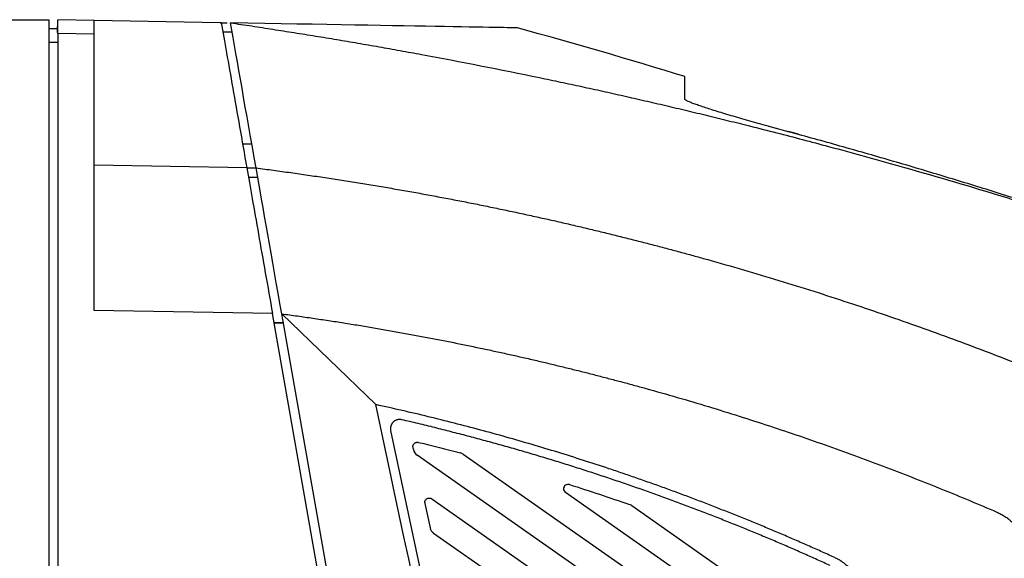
# Model space of a CAD drawing. Header units: millimetres. Extents: x -0.44 to 1.31, y -0.87 to 1.29.
# Tile 30 of 182: x -0.3 to -0.19, y 0.36 to 0.42. Entities that reach past the tile are written whole.
import ezdxf

# ---------------------------------------------------------------- set-up
doc = ezdxf.new("R2010")
doc.units = ezdxf.units.MM

msp = doc.modelspace()

# ---------------------------------------------------------------- linework, layer by layer
at = {"color": 7, "linetype": 'Continuous', "lineweight": 25}
for p, q in [((-0.38947, 0.41733), (-0.29421, 0.41733)), ((-0.29421, 0.41733), (-0.29421, -0.13167)), ((-0.29324, 0.41593), (-0.29321, 0.41731)), ((-0.28921, 0.41724), (-0.29321, 0.41731)), ((-0.27536, 0.417), (-0.28921, 0.41724)), ((-0.29323, 0.41631), (-0.29421, 0.41633)), ((-0.27523, 0.417), (-0.27536, 0.417)), ((-0.27536, 0.417), (-0.27456, 0.41699)), ((-0.27506, 0.416), (-0.27401, 0.41598)), ((-0.29321, 0.41581), (-0.29321, -0.13265)), ((-0.28921, 0.41574), (-0.29321, 0.41581)), ((-0.28921, 0.38533), (-0.28921, 0.41574)), ((-0.27403, 0.41595), (-0.27404, 0.41598)), ((-0.29321, 0.41481), (-0.29421, 0.41483)), ((-0.27186, 0.40363), (-0.27287, 0.40362)), ((-0.27242, 0.40104), (-0.28921, 0.40133)), ((-0.27242, 0.40104), (-0.2714, 0.40102)), ((-0.27224, 0.40002), (-0.27122, 0.40002)), ((-0.26959, 0.38499), (-0.28921, 0.38533)), ((-0.24685, 0.25603), (-0.26959, 0.38499)), ((-0.24586, 0.2562), (-0.26857, 0.38497)), ((-0.25821, 0.37498), (-0.26857, 0.38497)), ((-0.26941, 0.38399), (-0.2684, 0.38399)), ((-0.2684, 0.38399), (-0.26941, 0.38399)), ((-0.25659, 0.37214), (-0.23437, 0.26759)), ((-0.25414, 0.37024), (-0.25409, 0.37003)), ((-0.20485, 0.33522), (-0.25369, 0.36941)), ((-0.2486, 0.36952), (-0.20403, 0.3383)), ((-0.20685, 0.34394), (-0.23735, 0.3653)), ((-0.25283, 0.3641), (-0.25226, 0.36142)), ((-0.25206, 0.36461), (-0.20218, 0.32969)), ((-0.23007, 0.36387), (-0.20606, 0.34705)), ((-0.20304, 0.32663), (-0.25186, 0.36081))]:
    msp.add_line(p, q, dxfattribs=at)
for points, knots in [([(-0.29321, 0.41581), (-0.29321, 0.41599), (-0.29321, 0.41618), (-0.29321, 0.41655), (-0.29321, 0.41673), (-0.29321, 0.41702), (-0.29321, 0.41714), (-0.29321, 0.41728), (-0.29321, 0.41731), (-0.29321, 0.41731)], [0, 0, 0, 0, 0.25, 0.25, 0.5, 0.5, 0.75, 0.75, 1, 1, 1, 1]), ([(-0.28921, 0.41574), (-0.28921, 0.41592), (-0.28921, 0.41611), (-0.28921, 0.41648), (-0.28921, 0.41666), (-0.28921, 0.41695), (-0.28921, 0.41707), (-0.28921, 0.41721), (-0.28921, 0.41724), (-0.28921, 0.41724)], [0, 0, 0, 0, 0.25, 0.25, 0.5, 0.5, 0.75, 0.75, 1, 1, 1, 1]), ([(-0.27523, 0.417), (-0.27505, 0.41599), (-0.27486, 0.41488), (-0.27443, 0.41247), (-0.2742, 0.41117), (-0.27372, 0.40844), (-0.27347, 0.40701), (-0.27295, 0.40407), (-0.27269, 0.40256), (-0.27242, 0.40104)], [0, 0, 0, 0, 0.25, 0.25, 0.5, 0.5, 0.75, 0.75, 1, 1, 1, 1]), ([(-0.27421, 0.41698), (-0.27343, 0.41687), (-0.27187, 0.41664), (-0.26954, 0.41628), (-0.2672, 0.41591), (-0.26486, 0.41554), (-0.26253, 0.41515), (-0.2602, 0.41476), (-0.25787, 0.41435), (-0.25554, 0.41394), (-0.25399, 0.41365), (-0.25321, 0.41351)], [0, 0, 0, 0, 0.111141, 0.222274, 0.333399, 0.444516, 0.555626, 0.666729, 0.777826, 0.888916, 1, 1, 1, 1]), ([(-0.24021, 0.41096), (-0.23944, 0.4108), (-0.23789, 0.41047), (-0.23557, 0.40998), (-0.23326, 0.40947), (-0.23094, 0.40895), (-0.22863, 0.40842), (-0.22632, 0.40789), (-0.22402, 0.40734), (-0.22171, 0.40679), (-0.21941, 0.40622), (-0.21688, 0.40559), (-0.21321, 0.40466), (-0.20752, 0.40316), (-0.19915, 0.40085), (-0.19074, 0.39837), (-0.18335, 0.39606), (-0.178, 0.39433), (-0.17315, 0.39271), (-0.1688, 0.39122), (-0.16494, 0.38986), (-0.16253, 0.38899), (-0.16141, 0.38859)], [0, 0, 0, 0, 0.028923, 0.057845, 0.086766, 0.115686, 0.144606, 0.173526, 0.202445, 0.231364, 0.260283, 0.289201, 0.326821, 0.39859, 0.504513, 0.6446, 0.719345, 0.787888, 0.850226, 0.906358, 0.956284, 1, 1, 1, 1]), ([(-0.22421, 0.40859), (-0.22421, 0.40864), (-0.22421, 0.40875), (-0.22421, 0.40891), (-0.22421, 0.40904), (-0.22421, 0.40922), (-0.22421, 0.40943), (-0.22421, 0.40975), (-0.22421, 0.4101), (-0.22421, 0.41045), (-0.22421, 0.41073), (-0.22421, 0.4109), (-0.22421, 0.41099), (-0.22421, 0.41105), (-0.22421, 0.41108), (-0.22421, 0.41108), (-0.22421, 0.41108)], [0, 0, 0, 0, 0.034754, 0.06719, 0.097285, 0.125018, 0.190061, 0.250019, 0.375012, 0.5, 0.624988, 0.74998, 0.812791, 0.874982, 0.93762, 1, 1, 1, 1]), ([(-0.21493, 0.40558), (-0.21498, 0.40559), (-0.21575, 0.4058), (-0.21721, 0.40621), (-0.21917, 0.40678), (-0.2209, 0.4073), (-0.22209, 0.40769), (-0.22286, 0.40795), (-0.22335, 0.40813), (-0.22373, 0.40828), (-0.22396, 0.40839), (-0.22409, 0.40846), (-0.22416, 0.40851), (-0.22421, 0.40855), (-0.22421, 0.40857), (-0.22421, 0.40859)], [0, 0, 0, 0, 0.008017, 0.149747, 0.290968, 0.43284, 0.573877, 0.645139, 0.715999, 0.786838, 0.857194, 0.893127, 0.928845, 0.964439, 1, 1, 1, 1]), ([(-0.215, 0.40562), (-0.21464, 0.40553), (-0.21429, 0.40543), (-0.21357, 0.40523), (-0.21321, 0.40513), (-0.21284, 0.40503)], [0, 0, 0, 0, 0.5, 0.5, 1, 1, 1, 1]), ([(-0.21284, 0.405), (-0.21319, 0.4051), (-0.21355, 0.4052), (-0.21424, 0.40539), (-0.21459, 0.40548), (-0.21493, 0.40558)], [0, 0, 0, 0, 0.5, 0.5, 1, 1, 1, 1]), ([(-0.16141, 0.38859), (-0.16223, 0.38889), (-0.16389, 0.3895), (-0.16639, 0.3904), (-0.16891, 0.39129), (-0.17145, 0.39218), (-0.17401, 0.39307), (-0.17658, 0.39395), (-0.17918, 0.39482), (-0.18179, 0.39569), (-0.18442, 0.39655), (-0.18707, 0.3974), (-0.18974, 0.39825), (-0.19242, 0.39909), (-0.19513, 0.39991), (-0.19785, 0.40074), (-0.20059, 0.40155), (-0.20334, 0.40235), (-0.20612, 0.40314), (-0.20891, 0.40393), (-0.21078, 0.40444), (-0.21171, 0.4047)], [0, 0, 0, 0, 0.049976, 0.100266, 0.150866, 0.201774, 0.252985, 0.304497, 0.356306, 0.408409, 0.460803, 0.513485, 0.56645, 0.619697, 0.67322, 0.727018, 0.781087, 0.835423, 0.890022, 0.944883, 1, 1, 1, 1]), ([(-0.27242, 0.40104), (-0.27224, 0.4), (-0.27204, 0.39887), (-0.2716, 0.39642), (-0.27137, 0.39512), (-0.27089, 0.39237), (-0.27064, 0.39094), (-0.27012, 0.388), (-0.26985, 0.3865), (-0.26959, 0.38499)], [0, 0, 0, 0, 0.25, 0.25, 0.5, 0.5, 0.75, 0.75, 1, 1, 1, 1]), ([(-0.2714, 0.40102), (-0.27076, 0.40094), (-0.26949, 0.40077), (-0.26758, 0.40051), (-0.2657, 0.40024), (-0.26382, 0.39996), (-0.26197, 0.39968), (-0.26013, 0.39939), (-0.2583, 0.39909), (-0.2565, 0.39878), (-0.2547, 0.39847), (-0.25293, 0.39815), (-0.25117, 0.39782), (-0.24942, 0.39749), (-0.2477, 0.39715), (-0.24598, 0.3968), (-0.24429, 0.39645), (-0.24261, 0.3961), (-0.24094, 0.39573), (-0.23929, 0.39537), (-0.23766, 0.395), (-0.23604, 0.39462), (-0.23444, 0.39424), (-0.23286, 0.39386), (-0.23129, 0.39347), (-0.22973, 0.39308), (-0.2282, 0.39269), (-0.22667, 0.39229), (-0.22517, 0.39189), (-0.22368, 0.39148), (-0.22137, 0.39085), (-0.21826, 0.38996), (-0.21437, 0.38881), (-0.21053, 0.38762), (-0.20674, 0.38639), (-0.203, 0.38514), (-0.19931, 0.38386), (-0.19567, 0.38255), (-0.19208, 0.38122), (-0.18855, 0.37986), (-0.18506, 0.37847), (-0.18163, 0.37706), (-0.17824, 0.37564), (-0.17601, 0.37466), (-0.1749, 0.37418)], [0, 0, 0, 0, 0.0192555, 0.0383669, 0.0573342, 0.0761573, 0.0948362, 0.113371, 0.1317617, 0.1500083, 0.1681107, 0.1860689, 0.2038831, 0.221553, 0.2390789, 0.2564606, 0.2736981, 0.2907916, 0.3077409, 0.324546, 0.341207, 0.3577239, 0.3740966, 0.3903252, 0.4064096, 0.4223499, 0.4381461, 0.4537981, 0.469306, 0.4846698, 0.4998894, 0.5406857, 0.5810942, 0.6211151, 0.6607483, 0.6999937, 0.7388515, 0.7773215, 0.8154038, 0.8530985, 0.8904054, 0.9273246, 0.9638562, 1, 1, 1, 1]), ([(-0.26857, 0.38497), (-0.26799, 0.38489), (-0.26685, 0.38474), (-0.26514, 0.38449), (-0.26344, 0.38424), (-0.26176, 0.38398), (-0.2601, 0.38371), (-0.25845, 0.38343), (-0.25681, 0.38315), (-0.25519, 0.38286), (-0.25358, 0.38256), (-0.25199, 0.38226), (-0.25041, 0.38196), (-0.24885, 0.38164), (-0.24731, 0.38132), (-0.24577, 0.381), (-0.24426, 0.38067), (-0.24275, 0.38033), (-0.24126, 0.38), (-0.23979, 0.37965), (-0.23833, 0.3793), (-0.23689, 0.37895), (-0.23546, 0.3786), (-0.23405, 0.37824), (-0.23265, 0.37787), (-0.23126, 0.37751), (-0.22989, 0.37714), (-0.22782, 0.37657), (-0.22506, 0.37579), (-0.22163, 0.37477), (-0.21824, 0.37372), (-0.21491, 0.37264), (-0.21162, 0.37154), (-0.20837, 0.37041), (-0.20518, 0.36926), (-0.20203, 0.36808), (-0.19893, 0.36688), (-0.19588, 0.36566), (-0.19287, 0.36443), (-0.19089, 0.36358), (-0.18991, 0.36316)], [0, 0, 0, 0, 0.02126, 0.042356, 0.063288, 0.084056, 0.104661, 0.125102, 0.145379, 0.165492, 0.185442, 0.205227, 0.224849, 0.244308, 0.263602, 0.282732, 0.301699, 0.320502, 0.339142, 0.357617, 0.375929, 0.394077, 0.412061, 0.429881, 0.447538, 0.465031, 0.48236, 0.499525, 0.5437, 0.587427, 0.630704, 0.673533, 0.715913, 0.757844, 0.799325, 0.840358, 0.880942, 0.921077, 0.960763, 1, 1, 1, 1]), ([(-0.19157, 0.25425), (-0.19808, 0.25534), (-0.20785, 0.25697), (-0.21925, 0.25888), (-0.22495, 0.25983), (-0.22779, 0.26031), (-0.22922, 0.26055), (-0.22983, 0.26065), (-0.23024, 0.26072), (-0.23044, 0.26076), (-0.2322, 0.26125), (-0.23384, 0.26255), (-0.23464, 0.26441), (-0.23483, 0.26499), (-0.23488, 0.26519), (-0.23496, 0.26559), (-0.23518, 0.2666), (-0.23608, 0.27084), (-0.23831, 0.28133), (-0.24586, 0.31685), (-0.25272, 0.34915), (-0.25821, 0.37498)], [0, 0, 0, 0, 0.125, 0.1875, 0.21875, 0.234375, 0.242187, 0.246094, 0.246094, 0.25, 0.25, 0.28125, 0.289062, 0.289062, 0.292969, 0.292969, 0.296875, 0.3125, 0.375, 0.5, 1, 1, 1, 1]), ([(-0.20782, 0.35819), (-0.20829, 0.3584), (-0.20924, 0.35884), (-0.21068, 0.35947), (-0.21211, 0.3601), (-0.21355, 0.36072), (-0.21499, 0.36133), (-0.21644, 0.36193), (-0.21788, 0.36252), (-0.21934, 0.3631), (-0.22079, 0.36367), (-0.22225, 0.36424), (-0.22371, 0.36479), (-0.22518, 0.36534), (-0.22665, 0.36588), (-0.22813, 0.3664), (-0.2296, 0.36692), (-0.23108, 0.36743), (-0.23301, 0.36808), (-0.23538, 0.36885), (-0.2382, 0.36974), (-0.24103, 0.37059), (-0.24387, 0.37141), (-0.24672, 0.37219), (-0.24958, 0.37294), (-0.25245, 0.37366), (-0.25533, 0.37434), (-0.25725, 0.37477), (-0.25821, 0.37498)], [0, 0, 0, 0, 0.029435, 0.058861, 0.08828, 0.117693, 0.1471, 0.176503, 0.205904, 0.235302, 0.2647, 0.294099, 0.323499, 0.352902, 0.382309, 0.411721, 0.441139, 0.470565, 0.5, 0.555593, 0.611159, 0.666705, 0.722239, 0.777768, 0.833302, 0.888846, 0.94441, 1, 1, 1, 1]), ([(-0.25538, 0.37332), (-0.25542, 0.37333), (-0.25548, 0.37334), (-0.25558, 0.37335), (-0.25568, 0.37334), (-0.25578, 0.37333), (-0.25587, 0.37331), (-0.25596, 0.37328), (-0.25604, 0.37325), (-0.25612, 0.37321), (-0.25619, 0.37316), (-0.25625, 0.37311), (-0.25631, 0.37306), (-0.25636, 0.37301), (-0.25641, 0.37295), (-0.25645, 0.37289), (-0.25648, 0.37283), (-0.25651, 0.37277), (-0.25654, 0.37271), (-0.25656, 0.37266), (-0.25658, 0.3726), (-0.25659, 0.37255), (-0.2566, 0.37249), (-0.2566, 0.37244), (-0.25661, 0.37239), (-0.25661, 0.37236), (-0.25661, 0.37235)], [0, 0, 0, 0, 0.057599, 0.113812, 0.168641, 0.222085, 0.274144, 0.324817, 0.374106, 0.422008, 0.468526, 0.513658, 0.557404, 0.599765, 0.640741, 0.68033, 0.718534, 0.755352, 0.790784, 0.82483, 0.85749, 0.888764, 0.918652, 0.947154, 0.97427, 1, 1, 1, 1]), ([(-0.20823, 0.35728), (-0.20871, 0.35749), (-0.20966, 0.35792), (-0.21109, 0.35856), (-0.21254, 0.3592), (-0.214, 0.35982), (-0.21548, 0.36045), (-0.21697, 0.36107), (-0.21848, 0.36168), (-0.22, 0.36229), (-0.22153, 0.36289), (-0.22309, 0.36349), (-0.22465, 0.36408), (-0.22623, 0.36466), (-0.22783, 0.36524), (-0.22944, 0.36581), (-0.23107, 0.36637), (-0.23271, 0.36692), (-0.23436, 0.36747), (-0.23603, 0.36801), (-0.23772, 0.36854), (-0.23942, 0.36906), (-0.24113, 0.36957), (-0.24286, 0.37008), (-0.24461, 0.37057), (-0.24637, 0.37105), (-0.24814, 0.37153), (-0.24993, 0.37199), (-0.25173, 0.37245), (-0.25355, 0.37289), (-0.25477, 0.37318), (-0.25538, 0.37332)], [0, 0, 0, 0, 0.031213, 0.062659, 0.094339, 0.126252, 0.158399, 0.19078, 0.223394, 0.256242, 0.289323, 0.322638, 0.356186, 0.389968, 0.423984, 0.458233, 0.492716, 0.527432, 0.562382, 0.597565, 0.632983, 0.668633, 0.704517, 0.740635, 0.776987, 0.813572, 0.85039, 0.887442, 0.924728, 0.962247, 1, 1, 1, 1]), ([(-0.25415, 0.37034), (-0.25415, 0.37036), (-0.25415, 0.37041), (-0.25413, 0.37048), (-0.2541, 0.37056), (-0.25405, 0.37065), (-0.25396, 0.37074), (-0.25386, 0.3708), (-0.25375, 0.37083), (-0.25364, 0.37084), (-0.25357, 0.37083), (-0.25353, 0.37083)], [0, 0, 0, 0, 0.079234, 0.157618, 0.236788, 0.368496, 0.500116, 0.63176, 0.763452, 0.881695, 1, 1, 1, 1]), ([(-0.23691, 0.36619), (-0.23706, 0.36623), (-0.23723, 0.36621), (-0.23749, 0.36602), (-0.23757, 0.36587), (-0.23757, 0.36571)], [0, 0, 0, 0, 0.5, 0.5, 1, 1, 1, 1]), ([(-0.23757, 0.36571), (-0.23757, 0.36563), (-0.23755, 0.36555), (-0.23747, 0.36541), (-0.23742, 0.36535), (-0.23735, 0.3653)], [0, 0, 0, 0, 0.5, 0.5, 1, 1, 1, 1]), ([(-0.25284, 0.3642), (-0.25284, 0.36422), (-0.25284, 0.36426), (-0.25283, 0.36432), (-0.25281, 0.36438), (-0.25277, 0.36447), (-0.2527, 0.36456), (-0.25258, 0.36465), (-0.25244, 0.3647), (-0.2523, 0.3647), (-0.25217, 0.36468), (-0.25209, 0.36463), (-0.25206, 0.36461)], [0, 0, 0, 0, 0.057705, 0.114723, 0.17197, 0.230354, 0.364175, 0.500174, 0.63374, 0.770007, 0.884299, 1, 1, 1, 1]), ([(-0.18991, 0.36316), (-0.18983, 0.36312), (-0.18967, 0.36305), (-0.18945, 0.36294), (-0.18923, 0.36282), (-0.18902, 0.36268), (-0.18881, 0.36255), (-0.18862, 0.3624), (-0.18843, 0.36225), (-0.18825, 0.36209), (-0.18808, 0.36193), (-0.18791, 0.36176), (-0.18776, 0.36159), (-0.18761, 0.36142), (-0.18747, 0.36124), (-0.18734, 0.36106), (-0.18722, 0.36087), (-0.1871, 0.36069), (-0.187, 0.3605), (-0.1869, 0.36031), (-0.18681, 0.36012), (-0.18673, 0.35992), (-0.18665, 0.35973), (-0.18659, 0.35954), (-0.18652, 0.35935), (-0.18649, 0.35922), (-0.18647, 0.35915)], [0, 0, 0, 0, 0.046957, 0.093454, 0.139491, 0.185066, 0.230182, 0.274837, 0.319032, 0.362766, 0.406041, 0.448855, 0.49121, 0.533104, 0.574539, 0.615514, 0.65603, 0.696085, 0.735682, 0.774819, 0.813496, 0.851715, 0.889475, 0.926775, 0.963617, 1, 1, 1, 1]), ([(-0.1891, 0.25434), (-0.18914, 0.25511), (-0.18923, 0.25665), (-0.18937, 0.25895), (-0.18953, 0.26125), (-0.18969, 0.26355), (-0.18986, 0.26585), (-0.19004, 0.26815), (-0.19024, 0.27045), (-0.19044, 0.27274), (-0.19065, 0.27504), (-0.19088, 0.27733), (-0.19111, 0.27963), (-0.19136, 0.28192), (-0.19161, 0.28421), (-0.19188, 0.2865), (-0.19215, 0.28879), (-0.19244, 0.29107), (-0.19273, 0.29336), (-0.19304, 0.29565), (-0.19335, 0.29793), (-0.19368, 0.30021), (-0.19402, 0.3025), (-0.19437, 0.30478), (-0.19529, 0.31071), (-0.19694, 0.32027), (-0.19912, 0.33121), (-0.20104, 0.33993), (-0.2023, 0.34537), (-0.20336, 0.34971), (-0.20394, 0.35201), (-0.20428, 0.35336), (-0.20436, 0.35367), (-0.20441, 0.35387), (-0.20444, 0.35401), (-0.2045, 0.35424), (-0.20463, 0.35471), (-0.20489, 0.35535), (-0.2053, 0.35607), (-0.20581, 0.35673), (-0.20631, 0.35721), (-0.20674, 0.35756), (-0.20708, 0.3578), (-0.20744, 0.35801), (-0.20769, 0.35813), (-0.20782, 0.35819)], [0, 0, 0, 0, 0.021656, 0.043307, 0.064954, 0.086597, 0.108238, 0.129875, 0.15151, 0.173143, 0.194774, 0.216404, 0.238034, 0.259663, 0.281293, 0.302923, 0.324554, 0.346187, 0.367822, 0.389459, 0.411099, 0.432742, 0.454389, 0.476039, 0.497695, 0.623367, 0.74904, 0.811886, 0.874737, 0.906162, 0.937588, 0.941516, 0.945444, 0.946426, 0.947409, 0.949373, 0.953284, 0.961051, 0.968819, 0.976587, 0.984353, 0.988273, 0.992175, 0.996078, 1, 1, 1, 1])]:
    msp.add_open_spline(points, degree=3, knots=knots, dxfattribs=at)
for points in [[(-0.2714, 0.40102), (-0.2725, 0.40724), (-0.27348, 0.41284), (-0.27421, 0.41698)], [(-0.24264, 0.41643), (-0.24264, 0.41643), (-0.25351, 0.41662), (-0.27421, 0.41698)], [(-0.22421, 0.41108), (-0.23033, 0.41295), (-0.23647, 0.41473), (-0.24264, 0.41643)], [(-0.25321, 0.41351), (-0.24887, 0.41271), (-0.24454, 0.41186), (-0.24021, 0.41096)], [(-0.21171, 0.40473), (-0.21209, 0.40483), (-0.21247, 0.40493), (-0.21284, 0.40503)], [(-0.21171, 0.4047), (-0.21209, 0.4048), (-0.21247, 0.4049), (-0.21284, 0.405)], [(-0.26857, 0.38497), (-0.26966, 0.39114), (-0.27065, 0.39676), (-0.2714, 0.40102)], [(-0.25661, 0.37235), (-0.25661, 0.37228), (-0.2566, 0.37221), (-0.25659, 0.37214)], [(-0.25353, 0.37083), (-0.25199, 0.37045), (-0.25046, 0.37007), (-0.24892, 0.36966)], [(-0.25415, 0.37034), (-0.25415, 0.37031), (-0.25415, 0.37027), (-0.25414, 0.37024)], [(-0.25409, 0.37003), (-0.25404, 0.36978), (-0.25389, 0.36956), (-0.25369, 0.36941)], [(-0.2486, 0.36952), (-0.2487, 0.36958), (-0.24881, 0.36963), (-0.24892, 0.36966)], [(-0.23691, 0.36619), (-0.23471, 0.36549), (-0.23251, 0.36475), (-0.23032, 0.36399)], [(-0.25284, 0.3642), (-0.25284, 0.36417), (-0.25284, 0.36413), (-0.25283, 0.3641)], [(-0.23007, 0.36387), (-0.23015, 0.36392), (-0.23023, 0.36396), (-0.23032, 0.36399)], [(-0.25226, 0.36142), (-0.25221, 0.36118), (-0.25206, 0.36095), (-0.25186, 0.36081)]]:
    msp.add_open_spline(points, degree=3, dxfattribs=at)

doc.saveas('drawing.dxf')
